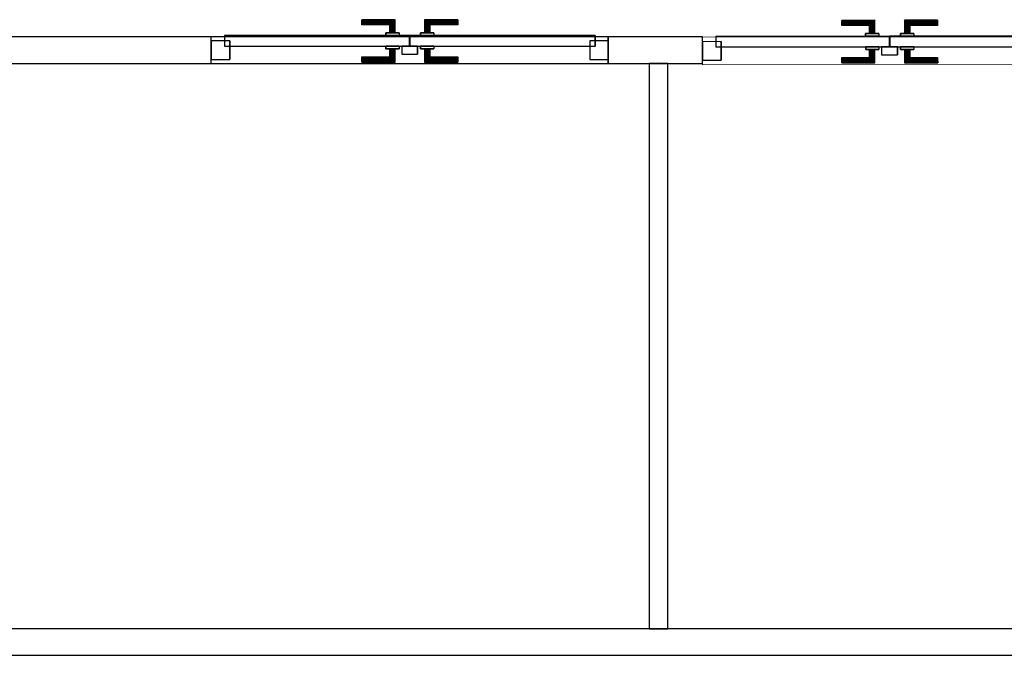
# Model space of a CAD drawing. Header units: metres. Extents: x 391.1 to 430.4, y 12.7 to 28.4.
# Tile 95 of 169: x 406.4 to 410.1, y 22 to 24.4. Entities that reach past the tile are written whole.
import ezdxf

# ---------------------------------------------------------------- set-up
doc = ezdxf.new("R2010")
doc.units = ezdxf.units.M
doc.layers.add('01_CARPINTERIA', color=5, linetype='Continuous', lineweight=25, true_color=0x0000ff)
for name, color, linetype, lineweight in [('A-GENM-____-OTLN', 7, 'Continuous', 18), ('A-WALL-____-MCUT', 7, 'Continuous', 25), ('A-WALL-____-OTLN', 7, 'Continuous', 25)]:
    doc.layers.add(name, color=color, linetype=linetype, lineweight=lineweight)

# ---------------------------------------------------------------- blocks, each defined once
blk = doc.blocks.new('Family - LONDR55-XX_ZZ-ARQ-CAA-M3D-Londres55-155442-02_CLI_AIRE_P0')
at = {"layer": '01_CARPINTERIA', "color": 161, "true_color": 0xaaaaff}
for p, q in [((0.5242, 0.1487), (0.5242, 0.1501)), ((0.5242, 0.1501), (0.5242, 0.1487)), ((0.6492, 0.1501), (0.5242, 0.1501)), ((0.5242, 0.1451), (0.5242, 0.1487)), ((0.5242, 0.1487), (0.5242, 0.1451)), ((0.6478, 0.1487), (0.5242, 0.1487)), ((0.6478, 0.1487), (0.5242, 0.1487)), ((0.6478, 0.1487), (0.6442, 0.1451)), ((0.6442, 0.1451), (0.6478, 0.1487)), ((0.6492, 0.1501), (0.6478, 0.1487)), ((0.6478, 0.1487), (0.6492, 0.1501)), ((0.6478, 0.1001), (0.6478, 0.1487)), ((0.6478, 0.1001), (0.6478, 0.1487)), ((0.6492, 0.1001), (0.6492, 0.1501)), ((0.7615, 0.1487), (0.7602, 0.1501)), ((0.7602, 0.1501), (0.7602, 0.1001)), ((0.7602, 0.1501), (0.7615, 0.1487)), ((0.8852, 0.1501), (0.7602, 0.1501)), ((0.7652, 0.1451), (0.7615, 0.1487)), ((0.7615, 0.1487), (0.7615, 0.1001)), ((0.7615, 0.1487), (0.7615, 0.1001)), ((0.7615, 0.1487), (0.7652, 0.1451)), ((0.8852, 0.1487), (0.7615, 0.1487)), ((0.8852, 0.1487), (0.7615, 0.1487)), ((0.8852, 0.1487), (0.8852, 0.1501)), ((0.8852, 0.1501), (0.8852, 0.1487)), ((0.8852, 0.1451), (0.8852, 0.1487)), ((0.8852, 0.1487), (0.8852, 0.1451)), ((0.5242, 0.1401), (0.5242, 0.1451)), ((0.5242, 0.1451), (0.5242, 0.1401)), ((0.6442, 0.1451), (0.5242, 0.1451)), ((0.6442, 0.1451), (0.5242, 0.1451)), ((0.5242, 0.1351), (0.5242, 0.1401)), ((0.5242, 0.1401), (0.5242, 0.1351)), ((0.5242, 0.1401), (0.6392, 0.1401)), ((0.6392, 0.1401), (0.5242, 0.1401)), ((0.5242, 0.1351), (0.5242, 0.1314)), ((0.5242, 0.1314), (0.5242, 0.1351)), ((0.6342, 0.1351), (0.5242, 0.1351)), ((0.6342, 0.1351), (0.5242, 0.1351)), ((0.5242, 0.1314), (0.5242, 0.1301)), ((0.5242, 0.1301), (0.5242, 0.1314)), ((0.6305, 0.1314), (0.5242, 0.1314)), ((0.6305, 0.1314), (0.5242, 0.1314)), ((0.6292, 0.1301), (0.5242, 0.1301)), ((0.6292, 0.1301), (0.6305, 0.1314)), ((0.6305, 0.1314), (0.6292, 0.1301)), ((0.6292, 0.1001), (0.6292, 0.1301)), ((0.6305, 0.1314), (0.6342, 0.1351)), ((0.6342, 0.1351), (0.6305, 0.1314)), ((0.6305, 0.1001), (0.6305, 0.1314)), ((0.6305, 0.1001), (0.6305, 0.1314)), ((0.6342, 0.1351), (0.6392, 0.1401)), ((0.6392, 0.1401), (0.6342, 0.1351)), ((0.6342, 0.1001), (0.6342, 0.1351)), ((0.6342, 0.1001), (0.6342, 0.1351)), ((0.6442, 0.1451), (0.6392, 0.1401)), ((0.6392, 0.1401), (0.6442, 0.1451)), ((0.6392, 0.1401), (0.6392, 0.1001)), ((0.6392, 0.1001), (0.6392, 0.1401)), ((0.6442, 0.1001), (0.6442, 0.1451)), ((0.6442, 0.1001), (0.6442, 0.1451)), ((0.7702, 0.1401), (0.7652, 0.1451)), ((0.7652, 0.1451), (0.7652, 0.1001)), ((0.7652, 0.1451), (0.7652, 0.1001)), ((0.7652, 0.1451), (0.7702, 0.1401)), ((0.8852, 0.1451), (0.7652, 0.1451)), ((0.8852, 0.1451), (0.7652, 0.1451)), ((0.7702, 0.1001), (0.7702, 0.1401)), ((0.7702, 0.1401), (0.7702, 0.1001)), ((0.7702, 0.1401), (0.7752, 0.1351)), ((0.7752, 0.1351), (0.7702, 0.1401)), ((0.7702, 0.1401), (0.8852, 0.1401)), ((0.8852, 0.1401), (0.7702, 0.1401)), ((0.7752, 0.1351), (0.7752, 0.1001)), ((0.7752, 0.1351), (0.7788, 0.1314)), ((0.7788, 0.1314), (0.7752, 0.1351)), ((0.7752, 0.1351), (0.7752, 0.1001)), ((0.8852, 0.1351), (0.7752, 0.1351)), ((0.8852, 0.1351), (0.7752, 0.1351)), ((0.7788, 0.1314), (0.7788, 0.1001)), ((0.7788, 0.1314), (0.7802, 0.1301)), ((0.7802, 0.1301), (0.7788, 0.1314)), ((0.7788, 0.1314), (0.7788, 0.1001)), ((0.8852, 0.1314), (0.7788, 0.1314)), ((0.8852, 0.1314), (0.7788, 0.1314)), ((0.7802, 0.1301), (0.7802, 0.1001)), ((0.8852, 0.1301), (0.7802, 0.1301)), ((0.8852, 0.1451), (0.8852, 0.1401)), ((0.8852, 0.1401), (0.8852, 0.1451)), ((0.8852, 0.1401), (0.8852, 0.1351)), ((0.8852, 0.1351), (0.8852, 0.1401)), ((0.8852, 0.1351), (0.8852, 0.1314)), ((0.8852, 0.1314), (0.8852, 0.1351)), ((0.8852, 0.1314), (0.8852, 0.1301)), ((0.8852, 0.1301), (0.8852, 0.1314)), ((0.7042, 0.0901), (0.05, 0.0901)), ((0.05, 0.0901), (0.05, 0.0501)), ((0.7042, 0.0901), (0.05, 0.0901)), ((0.05, 0.0901), (0.05, 0.0501)), ((0.6642, 0.1001), (0.6142, 0.1001)), ((0.6142, 0.1001), (0.6642, 0.1001)), ((0.6142, 0.1001), (0.6142, 0.0901)), ((0.6142, 0.0901), (0.6142, 0.1001)), ((0.6642, 0.0901), (0.6142, 0.0901)), ((0.6142, 0.0901), (0.6642, 0.0901)), ((0.6305, 0.1001), (0.6292, 0.1001)), ((0.6292, 0.1001), (0.6305, 0.1001)), ((0.6342, 0.1001), (0.6305, 0.1001)), ((0.6305, 0.1001), (0.6342, 0.1001)), ((0.6392, 0.1001), (0.6342, 0.1001)), ((0.6342, 0.1001), (0.6392, 0.1001)), ((0.6442, 0.1001), (0.6392, 0.1001)), ((0.6392, 0.1001), (0.6442, 0.1001)), ((0.6442, 0.1001), (0.6478, 0.1001)), ((0.6478, 0.1001), (0.6442, 0.1001)), ((0.6478, 0.1001), (0.6492, 0.1001)), ((0.6492, 0.1001), (0.6478, 0.1001)), ((0.6642, 0.1001), (0.6642, 0.0901)), ((0.6642, 0.1001), (0.6642, 0.0901)), ((0.7042, 0.0501), (0.7042, 0.0901)), ((0.7042, 0.0901), (0.7042, 0.0501)), ((1.3593, 0.0901), (0.7052, 0.0901)), ((0.7052, 0.0901), (0.7052, 0.0501)), ((1.3593, 0.0901), (0.7052, 0.0901)), ((0.7052, 0.0901), (0.7052, 0.0501)), ((0.7952, 0.1001), (0.7452, 0.1001)), ((0.7452, 0.1001), (0.7952, 0.1001)), ((0.7452, 0.1001), (0.7452, 0.0901)), ((0.7452, 0.0901), (0.7452, 0.1001)), ((0.7952, 0.0901), (0.7452, 0.0901)), ((0.7452, 0.0901), (0.7952, 0.0901)), ((0.7615, 0.1001), (0.7602, 0.1001)), ((0.7602, 0.1001), (0.7615, 0.1001)), ((0.7652, 0.1001), (0.7615, 0.1001)), ((0.7615, 0.1001), (0.7652, 0.1001)), ((0.7702, 0.1001), (0.7652, 0.1001)), ((0.7652, 0.1001), (0.7702, 0.1001)), ((0.7752, 0.1001), (0.7702, 0.1001)), ((0.7702, 0.1001), (0.7752, 0.1001)), ((0.7752, 0.1001), (0.7788, 0.1001)), ((0.7788, 0.1001), (0.7752, 0.1001)), ((0.7788, 0.1001), (0.7802, 0.1001)), ((0.7802, 0.1001), (0.7788, 0.1001)), ((0.7952, 0.1001), (0.7952, 0.0901)), ((0.7952, 0.1001), (0.7952, 0.0901)), ((1.3593, 0.0501), (1.3593, 0.0901)), ((1.3593, 0.0901), (1.3593, 0.0501)), ((0.07, 0.0701), (0, 0.0701)), ((0, 0.0701), (0, 0.0001)), ((0.07, 0.0701), (0, 0.0701)), ((0, 0.0701), (0, 0.0001)), ((0.05, 0.0501), (0.7042, 0.0501)), ((0.05, 0.0501), (0.7042, 0.0501)), ((0.07, 0.0001), (0.07, 0.0701)), ((0.07, 0.0701), (0.07, 0.0001)), ((0.6142, 0.0501), (0.6642, 0.0501)), ((0.6642, 0.0501), (0.6142, 0.0501)), ((0.6142, 0.0501), (0.6142, 0.0401)), ((0.6142, 0.0401), (0.6142, 0.0501)), ((0.6142, 0.0401), (0.6642, 0.0401)), ((0.6642, 0.0401), (0.6142, 0.0401)), ((0.6305, 0.0401), (0.6292, 0.0401)), ((0.6292, 0.0401), (0.6305, 0.0401)), ((0.6292, 0.0101), (0.6292, 0.0401)), ((0.6342, 0.0401), (0.6305, 0.0401)), ((0.6305, 0.0401), (0.6342, 0.0401)), ((0.6305, 0.0087), (0.6305, 0.0401)), ((0.6305, 0.0087), (0.6305, 0.0401)), ((0.6342, 0.0401), (0.6392, 0.0401)), ((0.6392, 0.0401), (0.6342, 0.0401)), ((0.6342, 0.0051), (0.6342, 0.0401)), ((0.6342, 0.0051), (0.6342, 0.0401)), ((0.6392, 0.0401), (0.6442, 0.0401)), ((0.6442, 0.0401), (0.6392, 0.0401)), ((0.6392, 0.0401), (0.6392, 0.0001)), ((0.6392, 0.0001), (0.6392, 0.0401)), ((0.6442, 0.0401), (0.6478, 0.0401)), ((0.6478, 0.0401), (0.6442, 0.0401)), ((0.6442, -0.0049), (0.6442, 0.0401)), ((0.6442, -0.0049), (0.6442, 0.0401)), ((0.6478, 0.0401), (0.6492, 0.0401)), ((0.6492, 0.0401), (0.6478, 0.0401)), ((0.6478, -0.0086), (0.6478, 0.0401)), ((0.6478, -0.0086), (0.6478, 0.0401)), ((0.6492, -0.0099), (0.6492, 0.0401)), ((0.6642, 0.0501), (0.6642, 0.0401)), ((0.6642, 0.0501), (0.6642, 0.0401)), ((0.7342, 0.0501), (0.6742, 0.0501)), ((0.6742, 0.0501), (0.6742, 0.0201)), ((0.7342, 0.0501), (0.6742, 0.0501)), ((0.6742, 0.0501), (0.6742, 0.0201)), ((0.7052, 0.0501), (1.3593, 0.0501)), ((0.7052, 0.0501), (1.3593, 0.0501)), ((0.7342, 0.0201), (0.7342, 0.0501)), ((0.7342, 0.0501), (0.7342, 0.0201)), ((0.7452, 0.0501), (0.7952, 0.0501)), ((0.7952, 0.0501), (0.7452, 0.0501)), ((0.7452, 0.0501), (0.7452, 0.0401)), ((0.7452, 0.0401), (0.7452, 0.0501)), ((0.7452, 0.0401), (0.7952, 0.0401)), ((0.7952, 0.0401), (0.7452, 0.0401)), ((0.7615, 0.0401), (0.7602, 0.0401)), ((0.7602, 0.0401), (0.7615, 0.0401)), ((0.7602, 0.0401), (0.7602, -0.0099)), ((0.7652, 0.0401), (0.7615, 0.0401)), ((0.7615, 0.0401), (0.7652, 0.0401)), ((0.7615, 0.0401), (0.7615, -0.0086)), ((0.7615, 0.0401), (0.7615, -0.0086)), ((0.7652, 0.0401), (0.7702, 0.0401)), ((0.7702, 0.0401), (0.7652, 0.0401)), ((0.7652, 0.0401), (0.7652, -0.0049)), ((0.7652, 0.0401), (0.7652, -0.0049)), ((0.7702, 0.0401), (0.7752, 0.0401)), ((0.7752, 0.0401), (0.7702, 0.0401)), ((0.7702, 0.0001), (0.7702, 0.0401)), ((0.7702, 0.0401), (0.7702, 0.0001)), ((0.7752, 0.0401), (0.7788, 0.0401)), ((0.7788, 0.0401), (0.7752, 0.0401)), ((0.7752, 0.0401), (0.7752, 0.0051)), ((0.7752, 0.0401), (0.7752, 0.0051)), ((0.7788, 0.0401), (0.7802, 0.0401)), ((0.7802, 0.0401), (0.7788, 0.0401)), ((0.7788, 0.0401), (0.7788, 0.0087)), ((0.7788, 0.0401), (0.7788, 0.0087)), ((0.7802, 0.0401), (0.7802, 0.0101)), ((0.7952, 0.0501), (0.7952, 0.0401)), ((0.7952, 0.0501), (0.7952, 0.0401)), ((1.4093, 0.0701), (1.3393, 0.0701)), ((1.3393, 0.0701), (1.3393, 0.0001)), ((1.4093, 0.0701), (1.3393, 0.0701)), ((1.3393, 0.0701), (1.3393, 0.0001)), ((1.4093, 0.0001), (1.4093, 0.0701)), ((1.4093, 0.0701), (1.4093, 0.0001)), ((0, 0.0001), (0.07, 0.0001)), ((0, 0.0001), (0.07, 0.0001)), ((0.5242, 0.0087), (0.5242, 0.0101)), ((0.5242, 0.0101), (0.5242, 0.0087)), ((0.5242, 0.0101), (0.6292, 0.0101)), ((0.5242, 0.0051), (0.5242, 0.0087)), ((0.5242, 0.0087), (0.5242, 0.0051)), ((0.5242, 0.0087), (0.6305, 0.0087)), ((0.5242, 0.0087), (0.6305, 0.0087)), ((0.5242, 0.0001), (0.5242, 0.0051)), ((0.5242, 0.0051), (0.5242, 0.0001)), ((0.5242, 0.0051), (0.6342, 0.0051)), ((0.5242, 0.0051), (0.6342, 0.0051)), ((0.5242, -0.0049), (0.5242, 0.0001)), ((0.5242, 0.0001), (0.5242, -0.0049)), ((0.6392, 0.0001), (0.5242, 0.0001)), ((0.5242, 0.0001), (0.6392, 0.0001)), ((0.6305, 0.0087), (0.6292, 0.0101)), ((0.6292, 0.0101), (0.6305, 0.0087)), ((0.6342, 0.0051), (0.6305, 0.0087)), ((0.6305, 0.0087), (0.6342, 0.0051)), ((0.6392, 0.0001), (0.6342, 0.0051)), ((0.6342, 0.0051), (0.6392, 0.0001)), ((0.6392, 0.0001), (0.6442, -0.0049)), ((0.6442, -0.0049), (0.6392, 0.0001)), ((0.6742, 0.0201), (0.7342, 0.0201)), ((0.6742, 0.0201), (0.7342, 0.0201)), ((0.7652, -0.0049), (0.7702, 0.0001)), ((0.7702, 0.0001), (0.7652, -0.0049)), ((0.7752, 0.0051), (0.7702, 0.0001)), ((0.7702, 0.0001), (0.7752, 0.0051)), ((0.8852, 0.0001), (0.7702, 0.0001)), ((0.7702, 0.0001), (0.8852, 0.0001)), ((0.7788, 0.0087), (0.7752, 0.0051)), ((0.7752, 0.0051), (0.7788, 0.0087)), ((0.7752, 0.0051), (0.8852, 0.0051)), ((0.7752, 0.0051), (0.8852, 0.0051)), ((0.7802, 0.0101), (0.7788, 0.0087)), ((0.7788, 0.0087), (0.7802, 0.0101)), ((0.7788, 0.0087), (0.8852, 0.0087)), ((0.7788, 0.0087), (0.8852, 0.0087)), ((0.7802, 0.0101), (0.8852, 0.0101)), ((0.8852, 0.0087), (0.8852, 0.0101)), ((0.8852, 0.0101), (0.8852, 0.0087)), ((0.8852, 0.0051), (0.8852, 0.0087)), ((0.8852, 0.0087), (0.8852, 0.0051)), ((0.8852, 0.0051), (0.8852, 0.0001)), ((0.8852, 0.0001), (0.8852, 0.0051)), ((0.8852, 0.0001), (0.8852, -0.0049)), ((0.8852, -0.0049), (0.8852, 0.0001)), ((1.3393, 0.0001), (1.4093, 0.0001)), ((1.3393, 0.0001), (1.4093, 0.0001)), ((0.5242, -0.0049), (0.5242, -0.0086)), ((0.5242, -0.0086), (0.5242, -0.0049)), ((0.5242, -0.0049), (0.6442, -0.0049)), ((0.5242, -0.0049), (0.6442, -0.0049)), ((0.5242, -0.0086), (0.5242, -0.0099)), ((0.5242, -0.0099), (0.5242, -0.0086)), ((0.5242, -0.0086), (0.6478, -0.0086)), ((0.5242, -0.0086), (0.6478, -0.0086)), ((0.5242, -0.0099), (0.6492, -0.0099)), ((0.6442, -0.0049), (0.6478, -0.0086)), ((0.6478, -0.0086), (0.6442, -0.0049)), ((0.6478, -0.0086), (0.6492, -0.0099)), ((0.6492, -0.0099), (0.6478, -0.0086)), ((0.7602, -0.0099), (0.7615, -0.0086)), ((0.7615, -0.0086), (0.7602, -0.0099)), ((0.7602, -0.0099), (0.8852, -0.0099)), ((0.7615, -0.0086), (0.7652, -0.0049)), ((0.7652, -0.0049), (0.7615, -0.0086)), ((0.7615, -0.0086), (0.8852, -0.0086)), ((0.7615, -0.0086), (0.8852, -0.0086)), ((0.7652, -0.0049), (0.8852, -0.0049)), ((0.7652, -0.0049), (0.8852, -0.0049)), ((0.8852, -0.0049), (0.8852, -0.0086)), ((0.8852, -0.0086), (0.8852, -0.0049)), ((0.8852, -0.0086), (0.8852, -0.0099)), ((0.8852, -0.0099), (0.8852, -0.0086))]:
    blk.add_line(p, q, dxfattribs=at)
blk = doc.blocks.new('Family - Porta PB-155443-02_CLI_AIRE_P0')
blk.add_blockref('Family - LONDR55-XX_ZZ-ARQ-CAA-M3D-Londres55-155442-02_CLI_AIRE_P0', (0, 0))
blk = doc.blocks.new('Family - Envans PB-155499-02_CLI_AIRE_P0')
at = {"layer": 'A-WALL-____-MCUT', "color": 253, "true_color": 0xaaaaaa}
for p, q in [((7.7284, 0.1), (2.7284, 0.1)), ((2.7284, 0), (7.7284, 0))]:
    blk.add_line(p, q, dxfattribs=at)
at = {"layer": 'A-WALL-____-OTLN', "color": 253, "true_color": 0xaaaaaa}
for p, q in [((7.7284, 0.1), (0, 0.1)), ((0, 0), (7.7284, 0))]:
    blk.add_line(p, q, dxfattribs=at)
at = {"layer": 'A-WALL-____-OTLN', "color": 253, "lineweight": 18, "true_color": 0xaaaaaa}
blk.add_line((0, 0), (7.7284, 0), dxfattribs=at)
blk = doc.blocks.new('Family - Envans PB-155588-02_CLI_AIRE_P0')
at = {"layer": 'A-WALL-____-MCUT', "color": 253, "true_color": 0xaaaaaa}
for p, q in [((0.3547, 0.1), (-0.0001, 0.1)), ((-0.0001, 0.1), (0, 0)), ((0.3547, 0), (0.3547, 0.1)), ((2.8406, 0.1), (1.8494, 0.1)), ((1.8494, 0.1), (1.8494, 0)), ((0, 0), (0.3547, 0)), ((1.8494, 0), (2.8406, 0))]:
    blk.add_line(p, q, dxfattribs=at)
at = {"layer": 'A-WALL-____-OTLN', "color": 253, "true_color": 0xaaaaaa}
for p, q in [((4.1904, 0.1), (-0.0001, 0.1)), ((-0.0001, 0.1), (0, 0)), ((1.8494, 0.1), (0.3547, 0.1)), ((0.3547, 0.1), (0.3547, 0)), ((1.8494, 0.1), (1.8494, 0)), ((0, 0), (4.1904, 0)), ((0.3547, 0), (1.8494, 0))]:
    blk.add_line(p, q, dxfattribs=at)
at = {"layer": 'A-WALL-____-OTLN', "color": 253, "lineweight": 18, "true_color": 0xaaaaaa}
blk.add_line((0, 0), (4.1904, 0), dxfattribs=at)
blk = doc.blocks.new('Family - Vano de puerta PB-155590-02_CLI_AIRE_P0')
at = {"layer": 'A-GENM-____-OTLN', "color": 253, "true_color": 0xaaaaaa}
for p, q in [((407.0776, 24.3508), (407.0776, 24.2508)), ((408.5723, 24.3508), (407.0776, 24.3508)), ((407.0776, 24.3508), (407.0776, 24.2508)), ((407.0776, 24.3508), (408.5723, 24.3508)), ((408.5723, 24.2508), (408.5723, 24.3508)), ((408.5723, 24.3508), (408.5723, 24.2508)), ((407.0776, 24.2508), (408.5723, 24.2508)), ((408.5723, 24.2508), (407.0776, 24.2508))]:
    blk.add_line(p, q, dxfattribs=at)
blk = doc.blocks.new('Family - Envans PB-155605-02_CLI_AIRE_P0')
at = {"layer": 'A-WALL-____-MCUT', "color": 253, "true_color": 0xaaaaaa}
for p, q in [((2.13, 0.07), (0, 0.07)), ((0, 0.07), (0, 0)), ((2.13, 0), (2.13, 0.07)), ((0, 0), (2.13, 0))]:
    blk.add_line(p, q, dxfattribs=at)
at = {"layer": 'A-WALL-____-OTLN', "color": 253, "true_color": 0xaaaaaa}
for p, q in [((2.13, 0.07), (0, 0.07)), ((0, 0.07), (0, 0)), ((2.13, 0), (2.13, 0.07)), ((0, 0), (2.13, 0))]:
    blk.add_line(p, q, dxfattribs=at)
at = {"layer": 'A-WALL-____-OTLN', "color": 253, "lineweight": 18, "true_color": 0xaaaaaa}
blk.add_line((0, 0), (2.13, 0), dxfattribs=at)
blk = doc.blocks.new('Family - LONDR55-XX_ZZ-ARQ-CAA-M3D-Londres55-155769-02_CLI_AIRE_P0')
at = {"layer": '01_CARPINTERIA', "color": 161, "true_color": 0xaaaaff}
for p, q in [((0.5669, 0.1487), (0.5669, 0.15)), ((0.5669, 0.15), (0.5669, 0.1487)), ((0.6919, 0.15), (0.5669, 0.15)), ((0.5669, 0.145), (0.5669, 0.1487)), ((0.5669, 0.1487), (0.5669, 0.145)), ((0.6905, 0.1487), (0.5669, 0.1487)), ((0.6905, 0.1487), (0.5669, 0.1487)), ((0.6905, 0.1487), (0.6869, 0.145)), ((0.6869, 0.145), (0.6905, 0.1487)), ((0.6919, 0.15), (0.6905, 0.1487)), ((0.6905, 0.1487), (0.6919, 0.15)), ((0.6905, 0.1), (0.6905, 0.1487)), ((0.6905, 0.1), (0.6905, 0.1487)), ((0.6919, 0.1), (0.6919, 0.15)), ((0.8042, 0.1487), (0.8029, 0.15)), ((0.8029, 0.15), (0.8029, 0.1)), ((0.8029, 0.15), (0.8042, 0.1487)), ((0.9279, 0.15), (0.8029, 0.15)), ((0.8079, 0.145), (0.8042, 0.1487)), ((0.8042, 0.1487), (0.8042, 0.1)), ((0.8042, 0.1487), (0.8042, 0.1)), ((0.8042, 0.1487), (0.8079, 0.145)), ((0.9279, 0.1487), (0.8042, 0.1487)), ((0.9279, 0.1487), (0.8042, 0.1487)), ((0.9279, 0.1487), (0.9279, 0.15)), ((0.9279, 0.15), (0.9279, 0.1487)), ((0.9279, 0.145), (0.9279, 0.1487)), ((0.9279, 0.1487), (0.9279, 0.145)), ((0.5669, 0.14), (0.5669, 0.145)), ((0.5669, 0.145), (0.5669, 0.14)), ((0.6869, 0.145), (0.5669, 0.145)), ((0.6869, 0.145), (0.5669, 0.145)), ((0.5669, 0.135), (0.5669, 0.14)), ((0.5669, 0.14), (0.5669, 0.135)), ((0.5669, 0.14), (0.6819, 0.14)), ((0.6819, 0.14), (0.5669, 0.14)), ((0.5669, 0.135), (0.5669, 0.1313)), ((0.5669, 0.1313), (0.5669, 0.135)), ((0.6769, 0.135), (0.5669, 0.135)), ((0.6769, 0.135), (0.5669, 0.135)), ((0.5669, 0.1313), (0.5669, 0.13)), ((0.5669, 0.13), (0.5669, 0.1313)), ((0.6732, 0.1313), (0.5669, 0.1313)), ((0.6732, 0.1313), (0.5669, 0.1313)), ((0.6719, 0.13), (0.5669, 0.13)), ((0.6719, 0.13), (0.6732, 0.1313)), ((0.6732, 0.1313), (0.6719, 0.13)), ((0.6719, 0.1), (0.6719, 0.13)), ((0.6732, 0.1313), (0.6769, 0.135)), ((0.6769, 0.135), (0.6732, 0.1313)), ((0.6732, 0.1), (0.6732, 0.1313)), ((0.6732, 0.1), (0.6732, 0.1313)), ((0.6769, 0.135), (0.6819, 0.14)), ((0.6819, 0.14), (0.6769, 0.135)), ((0.6769, 0.1), (0.6769, 0.135)), ((0.6769, 0.1), (0.6769, 0.135)), ((0.6869, 0.145), (0.6819, 0.14)), ((0.6819, 0.14), (0.6869, 0.145)), ((0.6819, 0.14), (0.6819, 0.1)), ((0.6819, 0.1), (0.6819, 0.14)), ((0.6869, 0.1), (0.6869, 0.145)), ((0.6869, 0.1), (0.6869, 0.145)), ((0.8129, 0.14), (0.8079, 0.145)), ((0.8079, 0.145), (0.8079, 0.1)), ((0.8079, 0.145), (0.8079, 0.1)), ((0.8079, 0.145), (0.8129, 0.14)), ((0.9279, 0.145), (0.8079, 0.145)), ((0.9279, 0.145), (0.8079, 0.145)), ((0.8129, 0.1), (0.8129, 0.14)), ((0.8129, 0.14), (0.8129, 0.1)), ((0.8129, 0.14), (0.8179, 0.135)), ((0.8179, 0.135), (0.8129, 0.14)), ((0.8129, 0.14), (0.9279, 0.14)), ((0.9279, 0.14), (0.8129, 0.14)), ((0.8179, 0.135), (0.8179, 0.1)), ((0.8179, 0.135), (0.8215, 0.1313)), ((0.8215, 0.1313), (0.8179, 0.135)), ((0.8179, 0.135), (0.8179, 0.1)), ((0.9279, 0.135), (0.8179, 0.135)), ((0.9279, 0.135), (0.8179, 0.135)), ((0.8215, 0.1313), (0.8215, 0.1)), ((0.8215, 0.1313), (0.8229, 0.13)), ((0.8229, 0.13), (0.8215, 0.1313)), ((0.8215, 0.1313), (0.8215, 0.1)), ((0.9279, 0.1313), (0.8215, 0.1313)), ((0.9279, 0.1313), (0.8215, 0.1313)), ((0.8229, 0.13), (0.8229, 0.1)), ((0.9279, 0.13), (0.8229, 0.13)), ((0.9279, 0.145), (0.9279, 0.14)), ((0.9279, 0.14), (0.9279, 0.145)), ((0.9279, 0.14), (0.9279, 0.135)), ((0.9279, 0.135), (0.9279, 0.14)), ((0.9279, 0.135), (0.9279, 0.1313)), ((0.9279, 0.1313), (0.9279, 0.135)), ((0.9279, 0.1313), (0.9279, 0.13)), ((0.9279, 0.13), (0.9279, 0.1313)), ((0.7469, 0.09), (0.05, 0.09)), ((0.05, 0.09), (0.05, 0.05)), ((0.7469, 0.09), (0.05, 0.09)), ((0.05, 0.09), (0.05, 0.05)), ((0.7069, 0.1), (0.6569, 0.1)), ((0.6569, 0.1), (0.7069, 0.1)), ((0.6569, 0.1), (0.6569, 0.09)), ((0.6569, 0.09), (0.6569, 0.1)), ((0.7069, 0.09), (0.6569, 0.09)), ((0.6569, 0.09), (0.7069, 0.09)), ((0.6732, 0.1), (0.6719, 0.1)), ((0.6719, 0.1), (0.6732, 0.1)), ((0.6769, 0.1), (0.6732, 0.1)), ((0.6732, 0.1), (0.6769, 0.1)), ((0.6819, 0.1), (0.6769, 0.1)), ((0.6769, 0.1), (0.6819, 0.1)), ((0.6869, 0.1), (0.6819, 0.1)), ((0.6819, 0.1), (0.6869, 0.1)), ((0.6869, 0.1), (0.6905, 0.1)), ((0.6905, 0.1), (0.6869, 0.1)), ((0.6905, 0.1), (0.6919, 0.1)), ((0.6919, 0.1), (0.6905, 0.1)), ((0.7069, 0.1), (0.7069, 0.09)), ((0.7069, 0.1), (0.7069, 0.09)), ((0.7469, 0.05), (0.7469, 0.09)), ((0.7469, 0.09), (0.7469, 0.05)), ((1.4447, 0.09), (0.7479, 0.09)), ((0.7479, 0.09), (0.7479, 0.05)), ((1.4447, 0.09), (0.7479, 0.09)), ((0.7479, 0.09), (0.7479, 0.05)), ((0.8379, 0.1), (0.7879, 0.1)), ((0.7879, 0.1), (0.8379, 0.1)), ((0.7879, 0.1), (0.7879, 0.09)), ((0.7879, 0.09), (0.7879, 0.1)), ((0.8379, 0.09), (0.7879, 0.09)), ((0.7879, 0.09), (0.8379, 0.09)), ((0.8042, 0.1), (0.8029, 0.1)), ((0.8029, 0.1), (0.8042, 0.1)), ((0.8079, 0.1), (0.8042, 0.1)), ((0.8042, 0.1), (0.8079, 0.1)), ((0.8129, 0.1), (0.8079, 0.1)), ((0.8079, 0.1), (0.8129, 0.1)), ((0.8179, 0.1), (0.8129, 0.1)), ((0.8129, 0.1), (0.8179, 0.1)), ((0.8179, 0.1), (0.8215, 0.1)), ((0.8215, 0.1), (0.8179, 0.1)), ((0.8215, 0.1), (0.8229, 0.1)), ((0.8229, 0.1), (0.8215, 0.1)), ((0.8379, 0.1), (0.8379, 0.09)), ((0.8379, 0.1), (0.8379, 0.09)), ((1.4447, 0.05), (1.4447, 0.09)), ((1.4447, 0.09), (1.4447, 0.05)), ((0.07, 0.07), (0, 0.07)), ((0, 0.07), (0, 0)), ((0.07, 0.07), (0, 0.07)), ((0, 0.07), (0, 0)), ((0.05, 0.05), (0.7469, 0.05)), ((0.05, 0.05), (0.7469, 0.05)), ((0.07, 0), (0.07, 0.07)), ((0.07, 0.07), (0.07, 0)), ((0.6569, 0.05), (0.7069, 0.05)), ((0.7069, 0.05), (0.6569, 0.05)), ((0.6569, 0.05), (0.6569, 0.04)), ((0.6569, 0.04), (0.6569, 0.05)), ((0.6569, 0.04), (0.7069, 0.04)), ((0.7069, 0.04), (0.6569, 0.04)), ((0.6732, 0.04), (0.6719, 0.04)), ((0.6719, 0.04), (0.6732, 0.04)), ((0.6719, 0.01), (0.6719, 0.04)), ((0.6769, 0.04), (0.6732, 0.04)), ((0.6732, 0.04), (0.6769, 0.04)), ((0.6732, 0.0087), (0.6732, 0.04)), ((0.6732, 0.0087), (0.6732, 0.04)), ((0.6769, 0.04), (0.6819, 0.04)), ((0.6819, 0.04), (0.6769, 0.04)), ((0.6769, 0.005), (0.6769, 0.04)), ((0.6769, 0.005), (0.6769, 0.04)), ((0.6819, 0.04), (0.6869, 0.04)), ((0.6869, 0.04), (0.6819, 0.04)), ((0.6819, 0.04), (0.6819, 0)), ((0.6819, 0), (0.6819, 0.04)), ((0.6869, 0.04), (0.6905, 0.04)), ((0.6905, 0.04), (0.6869, 0.04)), ((0.6869, -0.005), (0.6869, 0.04)), ((0.6869, -0.005), (0.6869, 0.04)), ((0.6905, 0.04), (0.6919, 0.04)), ((0.6919, 0.04), (0.6905, 0.04)), ((0.6905, -0.0087), (0.6905, 0.04)), ((0.6905, -0.0087), (0.6905, 0.04)), ((0.6919, -0.01), (0.6919, 0.04)), ((0.7069, 0.05), (0.7069, 0.04)), ((0.7069, 0.05), (0.7069, 0.04)), ((0.7769, 0.05), (0.7169, 0.05)), ((0.7169, 0.05), (0.7169, 0.02)), ((0.7769, 0.05), (0.7169, 0.05)), ((0.7169, 0.05), (0.7169, 0.02)), ((0.7479, 0.05), (1.4447, 0.05)), ((0.7479, 0.05), (1.4447, 0.05)), ((0.7769, 0.02), (0.7769, 0.05)), ((0.7769, 0.05), (0.7769, 0.02)), ((0.7879, 0.05), (0.8379, 0.05)), ((0.8379, 0.05), (0.7879, 0.05)), ((0.7879, 0.05), (0.7879, 0.04)), ((0.7879, 0.04), (0.7879, 0.05)), ((0.7879, 0.04), (0.8379, 0.04)), ((0.8379, 0.04), (0.7879, 0.04)), ((0.8042, 0.04), (0.8029, 0.04)), ((0.8029, 0.04), (0.8042, 0.04)), ((0.8029, 0.04), (0.8029, -0.01)), ((0.8079, 0.04), (0.8042, 0.04)), ((0.8042, 0.04), (0.8079, 0.04)), ((0.8042, 0.04), (0.8042, -0.0087)), ((0.8042, 0.04), (0.8042, -0.0087)), ((0.8079, 0.04), (0.8129, 0.04)), ((0.8129, 0.04), (0.8079, 0.04)), ((0.8079, 0.04), (0.8079, -0.005)), ((0.8079, 0.04), (0.8079, -0.005)), ((0.8129, 0.04), (0.8179, 0.04)), ((0.8179, 0.04), (0.8129, 0.04)), ((0.8129, 0), (0.8129, 0.04)), ((0.8129, 0.04), (0.8129, 0)), ((0.8179, 0.04), (0.8215, 0.04)), ((0.8215, 0.04), (0.8179, 0.04)), ((0.8179, 0.04), (0.8179, 0.005)), ((0.8179, 0.04), (0.8179, 0.005)), ((0.8215, 0.04), (0.8229, 0.04)), ((0.8229, 0.04), (0.8215, 0.04)), ((0.8215, 0.04), (0.8215, 0.0087)), ((0.8215, 0.04), (0.8215, 0.0087)), ((0.8229, 0.04), (0.8229, 0.01)), ((0.8379, 0.05), (0.8379, 0.04)), ((0.8379, 0.05), (0.8379, 0.04)), ((1.4947, 0.07), (1.4247, 0.07)), ((1.4247, 0.07), (1.4247, 0)), ((1.4947, 0.07), (1.4247, 0.07)), ((1.4247, 0.07), (1.4247, 0)), ((1.4947, 0), (1.4947, 0.07)), ((1.4947, 0.07), (1.4947, 0)), ((0, 0), (0.07, 0)), ((0, 0), (0.07, 0)), ((0.5669, 0.0087), (0.5669, 0.01)), ((0.5669, 0.01), (0.5669, 0.0087)), ((0.5669, 0.01), (0.6719, 0.01)), ((0.5669, 0.005), (0.5669, 0.0087)), ((0.5669, 0.0087), (0.5669, 0.005)), ((0.5669, 0.0087), (0.6732, 0.0087)), ((0.5669, 0.0087), (0.6732, 0.0087)), ((0.5669, 0), (0.5669, 0.005)), ((0.5669, 0.005), (0.5669, 0)), ((0.5669, 0.005), (0.6769, 0.005)), ((0.5669, 0.005), (0.6769, 0.005)), ((0.5669, -0.005), (0.5669, 0)), ((0.5669, 0), (0.5669, -0.005)), ((0.6819, 0), (0.5669, 0)), ((0.5669, 0), (0.6819, 0)), ((0.6732, 0.0087), (0.6719, 0.01)), ((0.6719, 0.01), (0.6732, 0.0087)), ((0.6769, 0.005), (0.6732, 0.0087)), ((0.6732, 0.0087), (0.6769, 0.005)), ((0.6819, 0), (0.6769, 0.005)), ((0.6769, 0.005), (0.6819, 0)), ((0.7169, 0.02), (0.7769, 0.02)), ((0.7169, 0.02), (0.7769, 0.02)), ((0.8129, 0), (0.8079, -0.005)), ((0.8179, 0.005), (0.8129, 0)), ((0.8129, 0), (0.8179, 0.005)), ((0.8129, 0), (0.9279, 0)), ((0.8215, 0.0087), (0.8179, 0.005)), ((0.8179, 0.005), (0.8215, 0.0087)), ((0.8179, 0.005), (0.9279, 0.005)), ((0.8179, 0.005), (0.9279, 0.005)), ((0.8229, 0.01), (0.8215, 0.0087)), ((0.8215, 0.0087), (0.8229, 0.01)), ((0.8215, 0.0087), (0.9279, 0.0087)), ((0.8215, 0.0087), (0.9279, 0.0087)), ((0.8229, 0.01), (0.9279, 0.01)), ((0.9279, 0.0087), (0.9279, 0.01)), ((0.9279, 0.01), (0.9279, 0.0087)), ((0.9279, 0.005), (0.9279, 0.0087)), ((0.9279, 0.0087), (0.9279, 0.005)), ((0.9279, 0.005), (0.9279, 0)), ((0.9279, 0), (0.9279, 0.005)), ((0.9279, 0), (0.9279, -0.005)), ((0.9279, -0.005), (0.9279, 0)), ((1.4247, 0), (1.4947, 0)), ((1.4247, 0), (1.4947, 0)), ((0.5669, -0.005), (0.5669, -0.0087)), ((0.5669, -0.0087), (0.5669, -0.005)), ((0.5669, -0.005), (0.6869, -0.005)), ((0.5669, -0.005), (0.6869, -0.005)), ((0.5669, -0.0087), (0.5669, -0.01)), ((0.5669, -0.01), (0.5669, -0.0087)), ((0.5669, -0.0087), (0.6905, -0.0087)), ((0.5669, -0.0087), (0.6905, -0.0087)), ((0.5669, -0.01), (0.6919, -0.01)), ((0.6819, 0), (0.6869, -0.005)), ((0.6869, -0.005), (0.6819, 0)), ((0.6869, -0.005), (0.6905, -0.0087)), ((0.6905, -0.0087), (0.6869, -0.005)), ((0.6905, -0.0087), (0.6919, -0.01)), ((0.6919, -0.01), (0.6905, -0.0087)), ((0.8029, -0.01), (0.8042, -0.0087)), ((0.8042, -0.0087), (0.8029, -0.01)), ((0.8029, -0.01), (0.9279, -0.01)), ((0.8042, -0.0087), (0.8079, -0.005)), ((0.8079, -0.005), (0.8042, -0.0087)), ((0.8042, -0.0087), (0.9279, -0.0087)), ((0.8042, -0.0087), (0.9279, -0.0087)), ((0.8079, -0.005), (0.8129, 0)), ((0.8079, -0.005), (0.9279, -0.005)), ((0.8079, -0.005), (0.9279, -0.005)), ((0.9279, 0), (0.8129, 0)), ((0.9279, -0.005), (0.9279, -0.0087)), ((0.9279, -0.0087), (0.9279, -0.005)), ((0.9279, -0.0087), (0.9279, -0.01)), ((0.9279, -0.01), (0.9279, -0.0087))]:
    blk.add_line(p, q, dxfattribs=at)
blk = doc.blocks.new('Family - Porta PB-155770-02_CLI_AIRE_P0')
blk.add_blockref('Family - LONDR55-XX_ZZ-ARQ-CAA-M3D-Londres55-155769-02_CLI_AIRE_P0', (0, 0))
blk = doc.blocks.new('Family - Vano de puerta PB-155954-02_CLI_AIRE_P0')
at = {"layer": 'A-GENM-____-OTLN', "color": 253, "true_color": 0xaaaaaa}
for p, q in [((410.3363, 24.3508), (408.927, 24.3498)), ((408.927, 24.3498), (410.3363, 24.3508)), ((408.927, 24.3498), (408.9271, 24.2459)), ((408.927, 24.3498), (408.9271, 24.2459)), ((410.3364, 24.2469), (410.3363, 24.3508)), ((410.3363, 24.3508), (410.3364, 24.2469)), ((408.9271, 24.2459), (410.3364, 24.2469)), ((410.3364, 24.2469), (408.9271, 24.2459))]:
    blk.add_line(p, q, dxfattribs=at)
blk = doc.blocks.new('LONDR55-XX_ZZ-ARQ-CAA-M3D-Londres55_ifc-1-02_CLI_AIRE_P0')
at = {"layer": '01_CARPINTERIA', "color": 253, "lineweight": 18, "true_color": 0xaaaaaa}
blk.add_blockref('Family - Porta PB-155770-02_CLI_AIRE_P0', (407.0776, 24.2658), dxfattribs=at)
at = {"layer": '01_CARPINTERIA', "color": 253, "lineweight": 18, "true_color": 0xaaaaaa, "rotation": 0.04135478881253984}
blk.add_blockref('Family - Porta PB-155443-02_CLI_AIRE_P0', (408.9271, 24.2628), dxfattribs=at)
at = {"layer": 'A-GENM-____-OTLN', "color": 253, "lineweight": 18, "true_color": 0xaaaaaa}
for name in ['Family - Vano de puerta PB-155590-02_CLI_AIRE_P0', 'Family - Vano de puerta PB-155954-02_CLI_AIRE_P0']:
    blk.add_blockref(name, (0, 0), dxfattribs=at)
at = {"layer": 'A-WALL-____-OTLN', "color": 253, "lineweight": 18, "true_color": 0xaaaaaa}
for name, p, rotation in [('Family - Envans PB-155588-02_CLI_AIRE_P0', (408.927, 24.3508), 180), ('Family - Envans PB-155605-02_CLI_AIRE_P0', (408.7964, 22.1208), 90)]:
    blk.add_blockref(name, p, dxfattribs=dict(at, rotation=rotation))
blk.add_blockref('Family - Envans PB-155499-02_CLI_AIRE_P0', (403.358, 22.0208), dxfattribs=at)

msp = doc.modelspace()

# ---------------------------------------------------------------- block references
at = {"lineweight": 5}
msp.add_blockref('LONDR55-XX_ZZ-ARQ-CAA-M3D-Londres55_ifc-1-02_CLI_AIRE_P0', (0, 0), dxfattribs=at)

doc.saveas('drawing.dxf')
